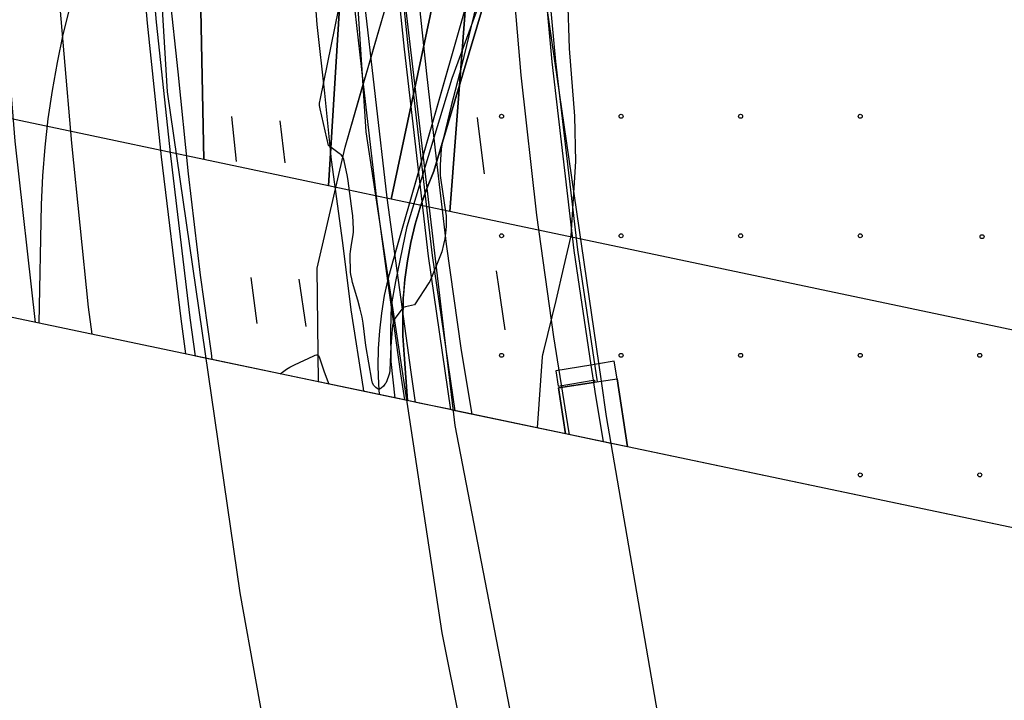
# Model space of a CAD drawing. Extents: x 0 to 85000, y -1 to 75000.
# Tile 17 of 147: x 39377 to 39624, y 60892 to 61063. Entities that reach past the tile are written whole.
import ezdxf

# ---------------------------------------------------------------- set-up
doc = ezdxf.new("R2010")
doc.units = 0
doc.header["$MEASUREMENT"] = 0
doc.header["$PDMODE"] = 33
doc.header["$PDSIZE"] = -3
for name, color, linetype in [('BOS3D_ACTIVE_POLY_CLIP', 227, 'CONTINUOUS'), ('BOS3D_PAVEMENT_MARKINGS_LI', 15, 'CONTINUOUS'), ('CONTOUR_CLIP', 120, 'CONTINUOUS'), ('DTM_INFOTECHBREAKS_CLIP', 4, 'CONTINUOUS'), ('DTM_POINT', 158, 'CONTINUOUS'), ('FENCE_CLIP', 96, 'CONTINUOUS'), ('LAND_CLIP', 14, 'CONTINUOUS'), ('PARCELS_FULL_17_CLIP', 7, 'CONTINUOUS'), ('PARKING_CLIP', 78, 'CONTINUOUS'), ('RAIL_CLIP', 171, 'CONTINUOUS'), ('ROAD_CLIP', 197, 'CONTINUOUS')]:
    doc.layers.add(name, color=color, linetype=linetype)

msp = doc.modelspace()

# ---------------------------------------------------------------- linework, layer by layer
at = {"layer": 'BOS3D_ACTIVE_POLY_CLIP', "elevation": 285}
for points in [[(39751.81, 60109.25), (39682.44, 60241.25), (39627.13, 60352.25), (39580.69, 60450.75), (39525.87, 60579.75), (39478.44, 60712), (39453, 60805.5), (39432.5, 60919.25), (39414.25, 61045), (39404.31, 61209.75), (39405.12, 61337.5), (39413.56, 61467)], [(39463.56, 61453.25), (39456.25, 61331.75), (39454.12, 61187.5), (39464.06, 61035), (39483.13, 60909.25), (39501.94, 60815.5), (39526.81, 60723.25), (39572.87, 60592.75), (39578.94, 60594), (39579.16, 60593.86), (39560.44, 60658.5), (39541.37, 60724), (39520.81, 60790.75), (39503.94, 60870.75), (39486.44, 60961.25), (39472.88, 61076.25), (39466.75, 61194.75), (39467.37, 61332.25), (39479.88, 61459)], [(39515.12, 61454), (39504.25, 61325), (39501.44, 61194.5), (39508.19, 61074.75), (39523.08, 60972.4), (39524.37, 60963.5), (39525.53, 60956.79), (39539.19, 60877.25), (39557.31, 60798.75), (39579.62, 60728), (39596.12, 60666), (39617.56, 60599.75), (39614.81, 60599.25), (39614.79, 60599.32), (39581.23, 60594.07), (39581.24, 60594.01), (39614.87, 60599.09), (39614.81, 60599.25), (39617.56, 60599.5), (39658.06, 60487.75), (39701.5, 60382.5), (39752.31, 60261.75), (39810.5, 60145.25)]]:
    msp.add_lwpolyline(points, dxfattribs=at)
at = {"layer": 'BOS3D_ACTIVE_POLY_CLIP', "elevation": 18}
msp.add_lwpolyline([(39527.09, 60973.02), (39529.73, 60955.91), (39525.58, 60956.78), (39525.53, 60956.79), (39523.59, 60957.2), (39514.15, 60959.18), (39512.37, 60970.75), (39521.15, 60972.11), (39521.51, 60972.16), (39523.02, 60972.39), (39523.08, 60972.4)], close=True, dxfattribs=at)
at = {"layer": 'BOS3D_PAVEMENT_MARKINGS_LI'}
for p, q in [((39430.34, 61038.84), (39431.49, 61027.56)), ((39443.8, 61027.17), (39442.55, 61037.73)), ((39435.18, 60998.42), (39436.64, 60986.87)), ((39449.05, 60986.15), (39447.27, 60998.04))]:
    msp.add_line(p, q, dxfattribs=at)
for points in [[(39490.73, 60964.11), (39488.05, 60980.09), (39484.25, 61006.75), (39481.74, 61028.23), (39479.31, 61049.5), (39477.09, 61070.99), (39474.8, 61097.64), (39473.68, 61114.94), (39472.78, 61132.04), (39471.44, 61156.43), (39470.38, 61181.12), (39469.73, 61204.61), (39469.94, 61222.61), (39469.68, 61241.95), (39469.88, 61262.37), (39470.15, 61277.78), (39470.55, 61290.17), (39471.07, 61302.56), (39471.71, 61314.96), (39473.88, 61349.65), (39475.12, 61365.67), (39476.59, 61381.69), (39478.28, 61397.69), (39479.29, 61409.77)], [(39425.48, 60977.83), (39425.27, 60979.44), (39422.55, 60999.05), (39419.52, 61024.45), (39416.92, 61050.01), (39414.85, 61069.57), (39412.86, 61094.15), (39411.42, 61113.81), (39410.35, 61131.62), (39408.98, 61155.08), (39408.18, 61174.97), (39407.57, 61199.11), (39407.05, 61221.24), (39406.73, 61248.83), (39406.8, 61270.41), (39407.25, 61284.19), (39407.64, 61303.48), (39408.13, 61323.92), (39409.31, 61348.11), (39410.53, 61373.09), (39412.7, 61404.63)], [(39515.18, 60958.97), (39514.74, 60961.52), (39511.21, 60983.53), (39506.97, 61014.04), (39503.05, 61049.23), (39499.57, 61089.53)], [(39463.52, 60969.83), (39463.41, 60970.57), (39460.39, 60990.31), (39458.28, 61007.15), (39455.44, 61027.97), (39453.77, 61044.67), (39451.79, 61061.94), (39450.38, 61081.03)], [(39491.99, 61038.55), (39492.14, 61037.11), (39493.73, 61024.4)], [(39496.77, 61000.13), (39497.2, 60996.73), (39498.94, 60985.32)]]:
    msp.add_lwpolyline(points, dxfattribs=at)
at = {"layer": 'CONTOUR_CLIP'}
for points, elevation in [([(39516.32, 61020.93), (39516.75, 61027.55), (39516.5, 61038.89), (39515.11, 61055.91), (39514.75, 61068.89), (39513.77, 61075.69), (39510.89, 61080.84), (39509.88, 61082.14)], 10), ([(39474, 60991.05), (39473.36, 60990.9), (39471.34, 60988.17), (39470.74, 60986.39), (39470.55, 60984.38), (39470.38, 60982.27), (39470.31, 60981.13), (39470.02, 60975.19), (39469.93, 60974.42), (39469.79, 60973.87), (39469.28, 60972.45), (39469.04, 60971.94), (39468.83, 60971.62), (39468.44, 60971.17), (39467.88, 60970.65), (39467.59, 60970.46), (39467.44, 60970.41), (39467.3, 60970.38), (39467.15, 60970.41), (39466.86, 60970.55), (39466.58, 60970.78), (39466.31, 60971.05), (39466.06, 60971.35), (39465.74, 60971.94), (39465.52, 60972.65), (39464, 60981.32), (39463.34, 60986.93), (39463.1, 60988.44), (39462.65, 60990.45), (39462.05, 60992.73), (39460.69, 60997.16), (39460.49, 60998.09), (39460.29, 60999.21), (39460.22, 60999.78), (39460.18, 61000.55), (39460.11, 61003.28), (39460.12, 61004.25), (39460.18, 61004.98), (39460.32, 61006.08), (39460.87, 61009.23), (39460.91, 61009.82), (39460.91, 61010.6), (39460.74, 61013.92), (39460.64, 61015.09), (39459.63, 61022.66), (39459.44, 61023.77), (39458.57, 61027.74), (39458.41, 61028.29), (39458.19, 61028.79), (39457.82, 61029.2), (39457.38, 61029.57), (39454.68, 61031.53), (39452.53, 61040.79), (39452.41, 61041.56), (39452.42, 61042.15), (39452.62, 61043.32), (39459.04, 61074.62)], 11), ([(39491.75, 61066.65), (39488.01, 61051.49), (39485.46, 61041.47), (39483.09, 61031.72), (39482.94, 61030.59), (39482.67, 61026.72), (39482.65, 61025.55), (39482.69, 61024), (39482.81, 61022.84), (39484.04, 61014.94), (39484.16, 61013.96), (39484.19, 61013.21), (39484.19, 61011.31), (39484.14, 61010.36), (39483.86, 61008.14), (39483.55, 61006.71), (39483.09, 61004.88), (39481.79, 61001.51), (39480.07, 60997.44), (39479.84, 60997.08)], 11), ([(39507.15, 60960.66), (39508.38, 60978.49), (39508.47, 60979.08), (39508.68, 60980.05), (39511.83, 60992.64), (39513.74, 61001), (39515.54, 61008.89), (39516.32, 61020.93)], 10), ([(39479.84, 60997.08), (39476.26, 60991.56), (39474, 60991.05)], 11), ([(39442.5, 60974.25), (39443.46, 60974.94), (39444.12, 60975.39), (39444.94, 60975.89), (39446.14, 60976.54), (39450.98, 60978.8), (39451.33, 60978.93), (39451.65, 60979.01), (39451.93, 60978.99), (39452.04, 60978.92), (39452.14, 60978.81), (39452.31, 60978.52), (39452.52, 60978.01), (39453.61, 60974.71), (39454.74, 60971.67)], 10)]:
    msp.add_lwpolyline(points, dxfattribs=dict(at, elevation=elevation))
at = {"layer": 'DTM_INFOTECHBREAKS_CLIP'}
for points in [[(39452.12, 60972.23, 9.8), (39451.8, 61000.8, 10.62), (39458.83, 61031.13, 11.03), (39464.43, 61050.58, 11.02), (39474.64, 61085.75, 11.05)], [(39491.84, 61075.98, 11.21), (39470.79, 61002.53, 11.45), (39469.62, 60998.22, 11.42), (39468.67, 60993.87, 11.38), (39467.94, 60989.47, 11.33), (39467.42, 60985.04, 11.29), (39467.12, 60980.59, 11.24), (39467.03, 60976.14, 11.19), (39467.17, 60971.68, 11.13), (39467.38, 60969.02, 10.91)], [(39382.06, 60986.96, 10.82), (39382.61, 61016.78, 10.64), (39382.96, 61023.95, 10.59), (39383.54, 61031.1, 10.56), (39384.34, 61038.23, 10.54), (39385.37, 61045.33, 10.52), (39386.63, 61052.4, 10.52), (39388.1, 61059.42, 10.52), (39389.8, 61066.39, 10.53)], [(39493.52, 61066.87, 10.84), (39481.13, 61025.1, 11.03), (39479.34, 61020.74, 11.14), (39477.78, 61016.3, 11.22), (39476.44, 61011.78, 11.26), (39475.33, 61007.2, 11.28), (39474.46, 61002.57, 11.27), (39473.82, 60997.91, 11.23), (39473.42, 60993.21, 11.16), (39473.28, 60987.43, 10.76)], [(39473.28, 60987.43, 10.76), (39473.34, 60983.8, 10.76), (39473.65, 60979.1, 10.76), (39474.46, 60967.53, 10.76)]]:
    msp.add_polyline3d(points, dxfattribs=at)
at = {"layer": 'DTM_POINT'}
for p in [(39498.09, 61038.89, 10.74), (39528.09, 61038.89, 9.62), (39558.09, 61038.89, 9.66), (39588.09, 61038.89, 9.1), (39498.09, 61008.89, 10.54), (39528.09, 61008.89, 9.71), (39558.09, 61008.89, 9.33), (39588.09, 61008.89, 9.1), (39618.67, 61008.67, 9.1), (39498.09, 60978.89, 10.23), (39528.09, 60978.89, 9.5), (39558.09, 60978.89, 9.16), (39588.09, 60978.89, 9.1), (39618.09, 60978.89, 9.1), (39588.09, 60948.89, 9.55), (39618.09, 60948.89, 9.59)]:
    msp.add_point(p, dxfattribs=at)
at = {"layer": 'FENCE_CLIP'}
for points in [[(39399.94, 61459.91), (39400.48, 61380.21), (39400.95, 61258.6), (39401.13, 61210.63), (39401.94, 61176.82), (39403.49, 61138.66), (39405.61, 61102.58), (39409.14, 61062.27), (39412.68, 61028.68), (39417.57, 60988.01), (39418.76, 60979.24)], [(39407.89, 61430.07), (39405.27, 61395.12), (39403.03, 61358.58), (39401.91, 61332.23), (39400.7, 61289.57), (39400.35, 61259.16), (39400.28, 61253.28), (39401.13, 61210.63), (39401.94, 61176.82), (39403.49, 61138.66), (39405.61, 61102.58), (39409.14, 61062.27), (39412.68, 61028.68), (39417.57, 60988.01), (39418.76, 60979.24)], [(39513.68, 61424.66), (39509.36, 61383.23), (39505.3, 61331.99), (39503.34, 61289.98), (39502.23, 61243.44), (39502.84, 61190.01), (39503.97, 61161.87), (39505.03, 61135.38), (39507.69, 61095.19), (39511.62, 61052.67), (39517.17, 61005.35), (39522.06, 60972.25)], [(39485.4, 60965.23), (39479.74, 61003.79), (39473.73, 61055.69), (39471.89, 61073.49), (39470.29, 61091.3), (39468.94, 61109.14), (39467.84, 61126.98), (39466.98, 61144.84), (39465.06, 61190.1), (39465.03, 61198.43), (39464.86, 61253.08), (39466.67, 61315.69), (39469.1, 61354.88), (39473.56, 61405.55)], [(39476.53, 60967.09), (39475.37, 60974.64), (39469.36, 61018.4), (39463.52, 61069.36), (39460.51, 61115.41), (39457.27, 61164.71), (39456.84, 61177.85), (39456.32, 61186.92), (39455.71, 61207.18)], [(39471.42, 60968.17), (39470.4, 60977.33), (39470.28, 60985.27), (39470.45, 60991.39), (39471.53, 60997.45), (39474.44, 61011.22), (39485.69, 61048.46), (39496.4, 61077.77), (39508.97, 61113.56), (39526.17, 61163.24), (39526.64, 61164.57)]]:
    msp.add_lwpolyline(points, dxfattribs=at)
at = {"layer": 'LAND_CLIP'}
msp.add_lwpolyline([(39976.14, 60000), (39682.33, 60898.27), (39681.79, 60899.82), (39678.11, 60907.72), (39673.11, 60914.86), (39666.95, 60921.02), (39659.81, 60926.02), (39651.91, 60929.71), (39645.1, 60931.65), (38345.54, 61204.88), (38336.58, 61207.48), (38329.81, 61210.6), (38323.58, 61214.69), (38318.03, 61219.67), (38313.29, 61225.42), (38309.45, 61231.81), (38306.61, 61238.7), (38304.43, 61247.57), (38261.94, 61514.09)], dxfattribs=at)
at = {"layer": 'PARCELS_FULL_17_CLIP'}
msp.add_lwpolyline([(39415.33, 61421.44), (39403.84, 61271.9), (39427, 61238.87), (39469.47, 61259.36), (39467.87, 61233.65), (39463.88, 61169.65), (39462.22, 61143.03), (39422.23, 61086.46), (39423.39, 61028.03), (39253.09, 61063.97), (39238.92, 61066.96), (39058.74, 61104.98), (39105.72, 61150.73), (39128.91, 61178.72), (39175.19, 61234.58), (39184.72, 61230.14), (39289.23, 61450.71)], dxfattribs=at)
msp.add_lwpolyline([(39415.33, 61421.44), (39403.84, 61271.9), (39427, 61238.87), (39469.47, 61259.36), (39467.87, 61233.65), (39463.88, 61169.65), (39462.22, 61143.03), (39422.23, 61086.46), (39423.39, 61028.03), (39253.09, 61063.97), (39238.92, 61066.96), (39058.74, 61104.98), (39105.72, 61150.73), (39128.91, 61178.72), (39175.19, 61234.58), (39184.72, 61230.14), (39289.23, 61450.71)], dxfattribs=at)
for points in [[(40000, 60848.45), (40000, 60779.92), (39863.89, 60999.49), (39856.46, 61011.48), (39723.51, 60944.83), (39723.18, 60944.67), (39716.14, 60966.26), (39485.1, 61015.01), (39488.08, 61054.27), (39492.45, 61111.73), (39563.06, 61253.94), (39608.13, 61326.51), (39688.42, 61375.07)], [(40000, 60848.45), (40000, 60779.92), (39863.89, 60999.49), (39856.46, 61011.48), (39723.51, 60944.83), (39723.18, 60944.67), (39716.14, 60966.26), (39485.1, 61015.01), (39488.08, 61054.27), (39492.45, 61111.73), (39563.06, 61253.94), (39608.13, 61326.51), (39688.42, 61375.07)], [(40000, 60848.45), (40000, 60779.92), (39863.89, 60999.49), (39856.46, 61011.48), (39723.51, 60944.83), (39723.18, 60944.67), (39716.14, 60966.26), (39485.1, 61015.01), (39488.08, 61054.27), (39492.45, 61111.73), (39563.06, 61253.94), (39608.13, 61326.51), (39688.42, 61375.07)], [(39458.46, 61082.47), (39454.68, 61021.43), (39423.39, 61028.03), (39422.23, 61086.46), (39462.22, 61143.03)], [(39470.38, 61018.12), (39454.68, 61021.43), (39458.46, 61082.47), (39492.45, 61111.73), (39487.73, 61099.57)], [(39485.1, 61015.01), (39470.38, 61018.12), (39487.73, 61099.57), (39492.45, 61111.73), (39488.08, 61054.27)]]:
    msp.add_lwpolyline(points, close=True, dxfattribs=at)
at = {"layer": 'PARKING_CLIP'}
for points in [[(39491.84, 61075.98), (39478, 61027.69), (39476.64, 61022.94), (39471.89, 61006.39), (39470.79, 61002.53), (39469.62, 60998.22), (39469.49, 60997.62), (39468.67, 60993.87), (39467.94, 60989.47), (39467.42, 60985.04), (39467.12, 60980.59), (39467.03, 60976.14), (39467.17, 60971.68), (39467.38, 60969.02), (39452.12, 60972.23), (39451.8, 61000.8), (39458.83, 61031.13), (39463.38, 61046.91), (39464.43, 61050.58), (39465.95, 61055.81), (39471.03, 61073.3)], [(39645.1, 60931.65), (39529.73, 60955.91), (39527.09, 60973.02), (39526.35, 60977.43), (39522.38, 60976.76), (39520.51, 60976.45), (39511.68, 60974.96), (39512.32, 60971.15), (39521.07, 60972.63), (39521.42, 60972.68), (39521.51, 60972.16), (39521.15, 60972.11), (39512.37, 60970.75), (39514.15, 60959.18), (39486.47, 60965), (39484.49, 60965.42), (39477.45, 60966.9), (39474.46, 60967.53), (39473.65, 60979.1), (39473.33, 60983.8), (39473.28, 60987.43), (39473.42, 60993.21), (39473.53, 60994.48), (39473.82, 60997.91), (39474.46, 61002.57), (39475.33, 61007.2), (39476.44, 61011.78), (39477.51, 61015.41), (39477.78, 61016.3), (39478.94, 61019.59), (39479.34, 61020.74), (39481.13, 61025.1), (39493.52, 61066.87)]]:
    msp.add_lwpolyline(points, dxfattribs=at)
at = {"layer": 'RAIL_CLIP'}
for points in [[(39380.46, 61612.08), (39380.59, 61532.82), (39380.81, 61497.64), (39380.8, 61484.56), (39380.76, 61448.98), (39381.25, 61401.61), (39380.67, 61300.53), (39380.69, 61284.52), (39380.78, 61277.53), (39381.53, 61218.69), (39382.42, 61166.79), (39383.82, 61120.08), (39386.32, 61077.03), (39390.15, 61032.16), (39394.31, 60991), (39395.25, 60984.18)], [(39381.12, 60987.15), (39376.04, 61032.67), (39372.03, 61081.72), (39369.59, 61133.15), (39368.41, 61174.4), (39367.72, 61224.03), (39367.39, 61273.47), (39367.38, 61290.12), (39367.36, 61325.11), (39367.31, 61369.44), (39367.17, 61419.52), (39367.03, 61461.85), (39367.03, 61469.99), (39367.03, 61508.9), (39367.74, 61578.83), (39367.62, 61610.39)], [(39382.06, 60986.96), (39382.61, 61016.78), (39382.96, 61023.95), (39383.54, 61031.1), (39384.34, 61038.23), (39385.37, 61045.33), (39386.63, 61052.4), (39388.1, 61059.42), (39389.8, 61066.39)]]:
    msp.add_lwpolyline(points, dxfattribs=at)
at = {"layer": 'ROAD_CLIP'}
for points in [[(39460.83, 61069.11), (39463.38, 61046.91), (39466.69, 61018.06), (39469.49, 60997.62), (39472.7, 60974.25), (39473.71, 60967.69), (39467.38, 60969.02), (39452.12, 60972.23), (39421.25, 60978.72), (39419.95, 60988.31), (39415.06, 61028.95), (39411.53, 61062.5), (39408, 61102.76)], [(39460.83, 61069.11), (39463.38, 61046.91), (39466.69, 61018.06), (39469.49, 60997.62), (39472.7, 60974.25), (39473.71, 60967.69), (39467.38, 60969.02), (39452.12, 60972.23), (39421.25, 60978.72), (39419.95, 60988.31), (39415.06, 61028.95), (39411.53, 61062.5), (39408, 61102.76)], [(39506.82, 61094.65), (39510.7, 61052.58), (39516.26, 61005.23), (39520.51, 60976.45), (39521.07, 60972.63), (39521.15, 60972.11), (39521.49, 60969.79), (39523.59, 60957.2), (39514.15, 60959.18), (39486.47, 60965), (39480.75, 61003.93), (39478.94, 61019.59), (39478, 61027.69), (39474.75, 61055.8), (39472.91, 61073.58)]]:
    msp.add_lwpolyline(points, dxfattribs=at)

doc.saveas('drawing.dxf')
